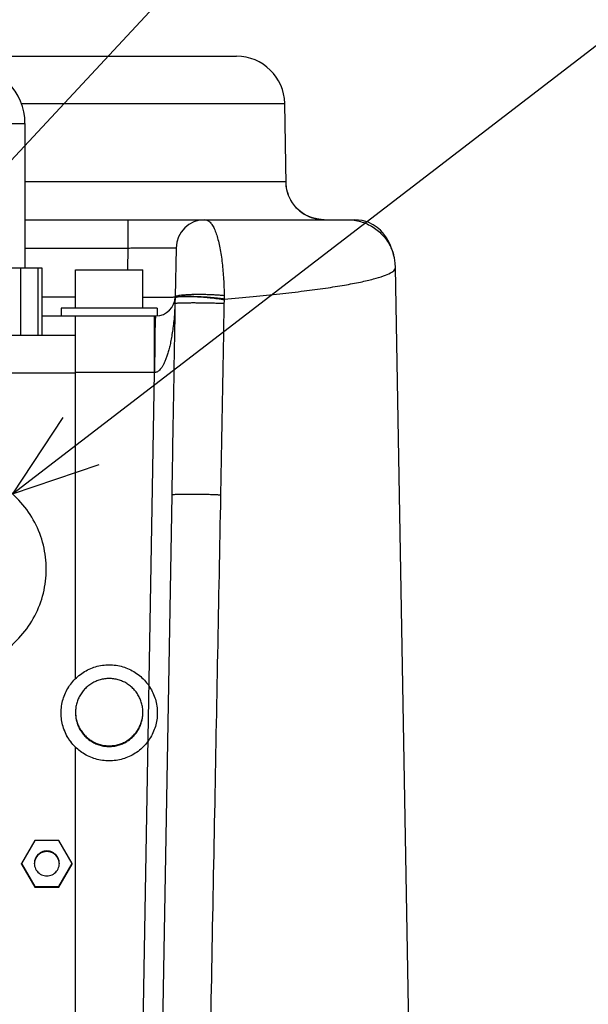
# Model space of a CAD drawing. Extents: x 0 to 594, y 0 to 420.
# Tile 47 of 64: x 523 to 535, y 205 to 225. Entities that reach past the tile are written whole.
import ezdxf

# ---------------------------------------------------------------- set-up
doc = ezdxf.new("R2010")
doc.units = 0
doc.header["$LTSCALE"] = 32.67
doc.layers.get('0').update_dxf_attribs({"linetype": 'CONTINUOUS'})
doc.layers.add('DRA_ITEM', color=7, linetype='CONTINUOUS')

msp = doc.modelspace()

# ---------------------------------------------------------------- linework, layer by layer
at = {"color": 7, "linetype": 'CONTINUOUS'}
for p, q in [((521.65574, 224.41009), (527.60455, 224.41009)), ((528.63373, 221.74694), (528.6044, 223.42754)), ((514.70574, 223.01009), (523.20574, 223.01009)), ((523.20574, 223.01009), (523.20574, 220.01009)), ((528.63387, 221.7421), (528.63373, 221.74695)), ((528.6347, 221.72709), (528.63387, 221.7421)), ((523.20574, 221.01009), (530.06505, 221.01009)), ((526.34545, 220.42056), (526.32769, 219.40311)), ((530.86797, 220.27821), (530.868, 220.27811)), ((514.35574, 220.01009), (523.55574, 220.01009)), ((523.55574, 220.01009), (523.55574, 218.61009)), ((531.35319, 194.41009), (530.90628, 220.0135)), ((524.25574, 219.17009), (524.25574, 219.97009)), ((524.25575, 219.97009), (525.65574, 219.97009)), ((525.65574, 219.17009), (525.65574, 219.97009)), ((523.55574, 219.01009), (525.92776, 219.01009)), ((523.95574, 219.17009), (523.95574, 219.01009)), ((525.95574, 219.17009), (523.95574, 219.17009)), ((524.25574, 211.46071), (524.25574, 219.01009)), ((525.95574, 219.17009), (525.95574, 219.01114)), ((513.65574, 218.61009), (524.25574, 218.61009)), ((526.25573, 215.28009), (525.91226, 195.60311)), ((524.25574, 201.46224), (524.25574, 210.03692)), ((523.40687, 208.0976), (523.12974, 207.61767)), ((523.91262, 208.0976), (523.40687, 208.0976)), ((524.18974, 207.61767), (523.91262, 208.0976)), ((523.12974, 207.60091), (523.12974, 207.61767)), ((523.12974, 207.61767), (523.40687, 207.13774)), ((523.12974, 207.60091), (523.40687, 207.12099)), ((523.91262, 207.13774), (524.18974, 207.61767)), ((523.91262, 207.12099), (524.18974, 207.60091)), ((524.18974, 207.60091), (524.18974, 207.61767)), ((523.40687, 207.12099), (523.40687, 207.13774)), ((523.40687, 207.13774), (523.91262, 207.13774)), ((523.40687, 207.12099), (523.91262, 207.12099)), ((523.91262, 207.12099), (523.91262, 207.13774))]:
    msp.add_line(p, q, dxfattribs=at)
at = {"color": 9, "linetype": 'CONTINUOUS'}
for p, q in [((523.12302, 223.42754), (528.6044, 223.42754)), ((528.62604, 221.79613), (523.20574, 221.79613)), ((525.34561, 221.01009), (525.34561, 220.42056)), ((523.20574, 220.42056), (525.34559, 220.42056)), ((525.34559, 220.42056), (525.33772, 219.97009)), ((523.11651, 218.61009), (523.11651, 220.01009)), ((523.47536, 220.01009), (523.47536, 218.61009)), ((523.55574, 219.40311), (524.25574, 219.40311)), ((525.90031, 217.83103), (525.90031, 219.01009)), ((513.65574, 217.82405), (524.25574, 217.82405)), ((525.90031, 217.83103), (524.25574, 217.83103)), ((525.6153, 201.50267), (525.90031, 217.83103))]:
    msp.add_line(p, q, dxfattribs=at)
at = {"color": 7, "linetype": 'CONTINUOUS'}
for points in [[(529.42535, 221.01009), (529.35995, 221.01278), (529.26963, 221.02544), (529.18464, 221.04727), (529.10556, 221.07699), (529.03272, 221.1134), (528.9663, 221.15541), (528.90635, 221.20203), (528.85281, 221.25239), (528.8056, 221.30568), (528.76469, 221.36099), (528.72997, 221.41742), (528.70121, 221.47412), (528.67815, 221.5302), (528.66068, 221.58378), (528.64857, 221.63207), (528.64099, 221.67263), (528.63676, 221.70432), (528.6347, 221.72709)], [(530.86797, 220.27821), (530.85598, 220.31964), (530.84229, 220.36329), (530.8275, 220.40643), (530.8113, 220.44948), (530.79324, 220.49293), (530.77273, 220.53731), (530.74896, 220.58317), (530.72083, 220.63111), (530.68685, 220.68163), (530.64511, 220.73494), (530.59306, 220.79087), (530.52745, 220.84844), (530.44448, 220.90526), (530.3404, 220.95666), (530.2133, 220.99495), (530.06505, 221.01009)], [(530.90628, 220.01369), (530.90057, 220.10692), (530.88333, 220.21563), (530.868, 220.27811)]]:
    msp.add_lwpolyline(points, dxfattribs=at)
for centre, radius, start, end in [((527.60455, 223.41009), 1, 1, 89.999914), ((522.00574, 223.01009), 1.2, 0, 90), ((526.94536, 220.41009), 0.6, 90, 178.99999), ((525.92776, 219.41009), 0.4, 270, 359)]:
    msp.add_arc(centre, radius, start, end, dxfattribs=at)
at = {"color": 9, "linetype": 'CONTINUOUS'}
for points, knots in [([(528.62604, 221.79613), (528.62676, 221.75475), (528.63465, 221.67198), (528.66552, 221.55125), (528.71468, 221.43672), (528.78096, 221.33119), (528.86276, 221.2372), (528.9581, 221.15699), (529.0647, 221.09252), (529.17998, 221.04532), (529.30115, 221.01654), (529.384, 221.01009), (529.42535, 221.01009)], [0, 0, 0, 0, 0.10003508, 0.20006646, 0.30009118, 0.4001069, 0.50011215, 0.60010648, 0.70009046, 0.80006566, 0.9000345, 1, 1, 1, 1]), ([(528.6338, 221.74698), (528.63373, 221.75333), (528.63337, 221.76577), (528.63155, 221.77988), (528.63053, 221.79613), (528.62604, 221.79613)], [0, 0, 0, 0, 0.36675699, 0.73378482, 1, 1, 1, 1]), ([(526.94536, 221.01009), (526.96447, 221.01009), (527.00619, 220.99896), (527.06028, 220.95424), (527.10902, 220.88618), (527.15328, 220.79622), (527.19303, 220.68657), (527.2281, 220.5599), (527.25843, 220.41919), (527.28406, 220.26732), (527.30516, 220.10685), (527.32188, 219.94017), (527.33438, 219.76984), (527.34282, 219.59855), (527.34592, 219.48433), (527.34686, 219.42752)], [0, 0, 0, 0, 0.03369439, 0.07297094, 0.12153426, 0.18043702, 0.24928492, 0.32698864, 0.41209809, 0.50305801, 0.59857254, 0.69753239, 0.79847818, 0.89978326, 1, 1, 1, 1]), ([(529.90429, 221.01009), (529.95131, 221.01009), (530.04551, 221.00341), (530.18392, 220.97359), (530.31684, 220.92456), (530.44156, 220.85731), (530.5556, 220.77317), (530.65666, 220.67384), (530.74273, 220.56131), (530.81208, 220.43783), (530.84961, 220.34118), (530.86548, 220.28713), (530.86797, 220.27821)], [0, 0, 0, 0, 0.10865133, 0.2173597, 0.326113, 0.43489558, 0.54368944, 0.65247571, 0.7612361, 0.86995439, 0.9786177, 1, 1, 1, 1]), ([(525.34559, 220.42056), (525.38521, 220.42098), (525.46435, 220.42175), (525.58211, 220.42277), (525.69721, 220.4236), (525.80738, 220.42424), (525.91063, 220.42468), (526.00536, 220.42489), (526.09042, 220.42494), (526.16442, 220.42462), (526.22725, 220.42458), (526.27533, 220.42306), (526.31421, 220.42444), (526.33022, 220.41987), (526.34549, 220.42295), (526.34545, 220.42056)], [0, 0, 0, 0, 0.11886211, 0.23741961, 0.35330015, 0.46417018, 0.56791675, 0.6630488, 0.74840883, 0.82291798, 0.88557077, 0.9353426, 0.97127206, 0.99281938, 1, 1, 1, 1]), ([(527.34666, 219.35871), (527.54777, 219.37551), (527.93385, 219.40975), (528.4874, 219.46571), (528.98943, 219.52388), (529.43723, 219.58383), (529.82829, 219.64521), (530.16069, 219.70725), (530.43224, 219.77005), (530.64317, 219.83085), (530.79025, 219.89358), (530.88117, 219.94582), (530.9055, 219.99742), (530.90591, 220.01367)], [0, 0, 0, 0, 0.16520808, 0.31729031, 0.45543539, 0.57891739, 0.68710414, 0.77946964, 0.8556165, 0.91532523, 0.95869201, 0.98665231, 1, 1, 1, 1]), ([(525.65574, 219.40121), (525.68489, 219.40107), (525.75576, 219.40077), (525.86469, 219.40044), (525.97819, 219.40017), (526.07814, 219.40035), (526.16375, 219.39995), (526.22982, 219.40185), (526.28361, 219.39878), (526.30517, 219.4055), (526.32365, 219.40077), (526.32567, 219.40107)], [0, 0, 0, 0, 0.13084308, 0.31822773, 0.48914892, 0.64012419, 0.76807764, 0.87040513, 0.94503514, 0.99044543, 1, 1, 1, 1]), ([(526.36131, 219.40002), (526.35301, 219.39867), (526.34153, 219.39649), (526.32724, 219.38932), (526.32699, 219.38535)], [0, 0, 0, 0, 0.68746853, 1, 1, 1, 1]), ([(527.34686, 219.42752), (527.32112, 219.43044), (527.26642, 219.43572), (527.18032, 219.44199), (527.08717, 219.44694), (526.98956, 219.45043), (526.89023, 219.45235), (526.79194, 219.45264), (526.69744, 219.45131), (526.60935, 219.44838), (526.53019, 219.44401), (526.46195, 219.43817), (526.40708, 219.43161), (526.36554, 219.42326), (526.34097, 219.4166), (526.32777, 219.40741), (526.32769, 219.40311)], [0, 0, 0, 0, 0.07560933, 0.160382, 0.25199018, 0.34790639, 0.4454786, 0.54200708, 0.63482213, 0.72136131, 0.79924492, 0.86634976, 0.92088485, 0.96148778, 0.98744401, 1, 1, 1, 1]), ([(526.72801, 219.40436), (526.71751, 219.40481), (526.67739, 219.40639), (526.61056, 219.40815), (526.53126, 219.40846), (526.46278, 219.40659), (526.40755, 219.40316), (526.37461, 219.3984), (526.36128, 219.39593)], [0, 0, 0, 0, 0.08576568, 0.32787201, 0.54578603, 0.73357584, 0.88624325, 1, 1, 1, 1]), ([(526.72806, 219.40864), (526.71751, 219.40898), (526.6773, 219.41014), (526.61037, 219.41135), (526.53106, 219.41128), (526.46256, 219.40942), (526.40761, 219.40632), (526.37443, 219.40216), (526.36131, 219.40002)], [0, 0, 0, 0, 0.08623433, 0.32860754, 0.54668107, 0.73446374, 0.88687781, 1, 1, 1, 1]), ([(527.3454, 219.342), (527.3199, 219.34655), (527.26565, 219.3553), (527.18011, 219.36697), (527.08744, 219.37771), (526.99023, 219.38721), (526.8912, 219.39521), (526.80358, 219.4008), (526.74928, 219.40346), (526.72801, 219.40436)], [0, 0, 0, 0, 0.12515868, 0.26547475, 0.41709925, 0.57585205, 0.73734643, 0.89711659, 1, 1, 1, 1]), ([(527.34666, 219.35871), (527.32106, 219.36244), (527.26663, 219.36958), (527.18088, 219.37904), (527.088, 219.3877), (526.99058, 219.3953), (526.89136, 219.40161), (526.80365, 219.40595), (526.74932, 219.40797), (526.72806, 219.40864)], [0, 0, 0, 0, 0.12496687, 0.26520757, 0.41684853, 0.57568632, 0.7373108, 0.89723208, 1, 1, 1, 1]), ([(527.34686, 219.42752), (527.34705, 219.41606), (527.3472, 219.39312), (527.34691, 219.37018), (527.34666, 219.35871)], [0, 0, 0, 0, 0.49962006, 1, 1, 1, 1]), ([(526.3236, 219.26301), (526.32109, 219.20104), (526.31449, 219.08267), (526.30055, 218.91372), (526.28259, 218.76092), (526.2621, 218.62266), (526.23997, 218.49735), (526.2162, 218.38458), (526.1907, 218.28406), (526.1635, 218.1949), (526.13614, 218.11567), (526.10842, 218.04637), (526.07983, 217.98744), (526.04971, 217.93907), (526.01912, 217.90034), (525.99145, 217.86823), (525.96252, 217.84635), (525.93401, 217.83566), (525.91579, 217.83186), (525.90718, 217.83139)], [0, 0, 0, 0, 0.1201661, 0.22965918, 0.32842997, 0.41821128, 0.50044003, 0.57493238, 0.64146752, 0.70130934, 0.75550059, 0.80383584, 0.84584779, 0.88224562, 0.91397135, 0.94141545, 0.96423343, 0.98329403, 1, 1, 1, 1]), ([(526.3236, 219.26301), (526.31267, 218.60621), (526.29032, 217.27856), (526.26744, 215.95093), (526.25573, 215.28009)], [0, 0, 0, 0, 0.49470712, 1, 1, 1, 1]), ([(526.32511, 219.35985), (526.32463, 219.35266), (526.32397, 219.33908), (526.32337, 219.31975), (526.32322, 219.30253), (526.32343, 219.28742), (526.32361, 219.27448), (526.3236, 219.2666), (526.32359, 219.26302)], [0, 0, 0, 0, 0.22302378, 0.42107307, 0.5990176, 0.75609598, 0.88905753, 1, 1, 1, 1]), ([(527.34152, 219.26203), (527.31479, 219.26349), (527.25793, 219.26618), (527.1684, 219.26953), (527.07145, 219.27238), (526.96998, 219.27462), (526.86704, 219.27619), (526.76572, 219.27704), (526.66906, 219.27716), (526.57998, 219.27652), (526.50112, 219.27521), (526.43493, 219.27312), (526.38315, 219.27081), (526.34787, 219.2674), (526.32939, 219.26537), (526.3236, 219.26296)], [0, 0, 0, 0, 0.07881183, 0.16763012, 0.26379417, 0.36442098, 0.46649273, 0.56694799, 0.66277411, 0.75109832, 0.82927486, 0.89496629, 0.9462182, 0.981533, 1, 1, 1, 1]), ([(527.34152, 219.26203), (527.33042, 218.6054), (527.30736, 217.27807), (527.28289, 215.95077), (527.27015, 215.28009)], [0, 0, 0, 0, 0.49469978, 1, 1, 1, 1]), ([(527.3454, 219.342), (527.34499, 219.33701), (527.34415, 219.32759), (527.34325, 219.31413), (527.34263, 219.30204), (527.34217, 219.29109), (527.34188, 219.28103), (527.34167, 219.27144), (527.34157, 219.26516), (527.34152, 219.26203)], [0, 0, 0, 0, 0.18736124, 0.35438726, 0.50542741, 0.64092493, 0.76460544, 0.88273289, 1, 1, 1, 1]), ([(527.34666, 219.35871), (527.34647, 219.35594), (527.34609, 219.35036), (527.34564, 219.3448), (527.3454, 219.342)], [0, 0, 0, 0, 0.49718747, 1, 1, 1, 1]), ([(525.91241, 218.60988), (525.9127, 218.62862), (525.91343, 218.67319), (525.91471, 218.74066), (525.9163, 218.80913), (525.91776, 218.86041), (525.919, 218.89658), (525.92014, 218.92591), (525.92135, 218.95173), (525.92272, 218.97393), (525.92367, 218.98659), (525.92461, 218.9963), (525.92556, 219.00373), (525.92638, 219.00745), (525.92717, 219.01009), (525.92776, 219.01009)], [0, 0, 0, 0, 0.14026963, 0.33349707, 0.50485217, 0.65269591, 0.71735102, 0.77559897, 0.87232454, 0.91065055, 0.94219792, 0.96690631, 0.98472712, 0.99565377, 1, 1, 1, 1]), ([(525.90718, 217.83139), (525.9072, 217.90841), (525.9075, 218.05929), (525.90849, 218.24504), (525.90967, 218.38682), (525.91071, 218.48568), (525.91164, 218.55768), (525.91221, 218.59664), (525.91234, 218.60467)], [0, 0, 0, 0, 0.29879751, 0.58533861, 0.72061793, 0.84886242, 0.96885367, 1, 1, 1, 1]), ([(527.27015, 215.28009), (527.24427, 215.28155), (527.18938, 215.28427), (527.10318, 215.28772), (527.01012, 215.29069), (526.91277, 215.2931), (526.81385, 215.29487), (526.71608, 215.29597), (526.6222, 215.29635), (526.53472, 215.29603), (526.45631, 215.29496), (526.38842, 215.29336), (526.33497, 215.29083), (526.29222, 215.2887), (526.27218, 215.28466), (526.25578, 215.28317), (526.25573, 215.28009)], [0, 0, 0, 0, 0.076546, 0.16224941, 0.25474293, 0.35146966, 0.44975475, 0.54687994, 0.64015927, 0.72701395, 0.80504449, 0.87209845, 0.92633308, 0.96627491, 0.99089658, 1, 1, 1, 1]), ([(527.27015, 215.28009), (527.22826, 213.076), (527.14285, 208.57765), (527.0123, 201.69114), (526.92368, 197.00872), (526.87852, 194.62056)], [0, 0, 0, 0, 0.32005826, 0.65321279, 1, 1, 1, 1])]:
    msp.add_open_spline(points, degree=3, knots=knots, dxfattribs=at)
for points in [[(526.32567, 219.40107), (526.32689, 219.40124), (526.32767, 219.40183), (526.32769, 219.40311)], [(526.32887, 219.3835), (526.32756, 219.38212), (526.32666, 219.38053), (526.32651, 219.37867)], [(526.33567, 219.38809), (526.33318, 219.38683), (526.33065, 219.38535), (526.32887, 219.3835)], [(526.36128, 219.39593), (526.35274, 219.39434), (526.34451, 219.39257), (526.33567, 219.38809)], [(526.32651, 219.37858), (526.32601, 219.37234), (526.32552, 219.3661), (526.32511, 219.35985)], [(525.91234, 218.60467), (525.91236, 218.6064), (525.91239, 218.60814), (525.91241, 218.60988)], [(525.90718, 217.83139), (525.90489, 217.83127), (525.9026, 217.83115), (525.90031, 217.83103)]]:
    msp.add_open_spline(points, degree=3, dxfattribs=at)
at = {"color": 7, "linetype": 'CONTINUOUS'}
for points, knots in [([(521.55574, 211.64748), (521.72392, 211.64748), (522.06167, 211.68841), (522.53778, 211.86904), (522.95712, 212.15839), (523.29494, 212.53967), (523.5317, 212.9907), (523.65363, 213.48529), (523.65363, 213.99467), (523.5317, 214.48925), (523.29494, 214.94029), (522.95712, 215.32157), (522.53778, 215.61092), (522.06167, 215.79155), (521.72392, 215.83248), (521.55574, 215.83248)], [0, 0, 0, 0, 0.07692876, 0.15385623, 0.23078138, 0.30770375, 0.3846235, 0.46154139, 0.53845861, 0.6153765, 0.69229625, 0.76921862, 0.84614377, 0.92307124, 1, 1, 1, 1]), ([(523.95574, 210.75021), (523.95574, 210.7978), (523.96255, 210.89299), (523.99299, 211.03286), (524.04302, 211.16698), (524.11163, 211.29261), (524.19742, 211.4072), (524.29866, 211.50842), (524.41326, 211.5942), (524.53892, 211.6628), (524.67306, 211.71282), (524.81293, 211.74325), (524.90819, 211.75006), (524.95574, 211.75006)], [0, 0, 0, 0, 0.09090224, 0.18180503, 0.27270889, 0.36361424, 0.45452138, 0.54543047, 0.63634151, 0.72725434, 0.81816867, 0.90908406, 1, 1, 1, 1]), ([(524.95574, 211.75006), (525.0033, 211.75006), (525.09856, 211.74325), (525.23843, 211.71282), (525.37257, 211.6628), (525.49822, 211.5942), (525.61283, 211.50842), (525.71407, 211.4072), (525.79986, 211.29261), (525.86847, 211.16698), (525.9185, 211.03286), (525.94894, 210.89299), (525.95574, 210.7978), (525.95574, 210.75021)], [0, 0, 0, 0, 0.09091594, 0.18183133, 0.27274566, 0.36365849, 0.45456953, 0.54547862, 0.63638576, 0.72729111, 0.81819497, 0.90909776, 1, 1, 1, 1]), ([(524.95574, 211.46407), (524.9239, 211.46407), (524.86012, 211.45971), (524.7663, 211.44021), (524.676, 211.40812), (524.5909, 211.36404), (524.51261, 211.30878), (524.44257, 211.24337), (524.38209, 211.16904), (524.33229, 211.08717), (524.29411, 210.99928), (524.26825, 210.90701), (524.25738, 210.8279), (524.25575, 210.78011), (524.25575, 210.76417)], [0, 0, 0, 0, 0.08696308, 0.17392568, 0.26088734, 0.34784768, 0.43480642, 0.52176339, 0.60871857, 0.69567204, 0.78262404, 0.86957491, 0.95652505, 1, 1, 1, 1]), ([(525.65574, 210.76417), (525.65574, 210.78011), (525.65411, 210.8279), (525.64324, 210.90701), (525.61738, 210.99928), (525.5792, 211.08717), (525.5294, 211.16904), (525.46892, 211.24337), (525.39888, 211.30878), (525.32059, 211.36404), (525.23549, 211.40812), (525.14519, 211.44021), (525.05137, 211.45971), (524.98759, 211.46407), (524.95574, 211.46407)], [0, 0, 0, 0, 0.04347495, 0.13042509, 0.21737596, 0.30432796, 0.39128143, 0.47823661, 0.56519358, 0.65215232, 0.73911266, 0.82607432, 0.91303692, 1, 1, 1, 1]), ([(524.95574, 209.75036), (524.90819, 209.75036), (524.81293, 209.75717), (524.67306, 209.7876), (524.53892, 209.83762), (524.41326, 209.90622), (524.29866, 209.992), (524.19742, 210.09322), (524.11163, 210.20781), (524.04302, 210.33344), (523.99299, 210.46756), (523.96255, 210.60743), (523.95574, 210.70262), (523.95574, 210.75021)], [0, 0, 0, 0, 0.09091594, 0.18183133, 0.27274566, 0.36365849, 0.45456953, 0.54547862, 0.63638576, 0.72729111, 0.81819497, 0.90909776, 1, 1, 1, 1]), ([(524.25398, 210.03512), (524.23524, 210.05358), (524.18463, 210.10751), (524.11163, 210.20502), (524.04302, 210.33065), (523.99299, 210.46477), (523.96255, 210.60464), (523.95574, 210.69982), (523.95574, 210.74742)], [0, 0, 0, 0, 0.09953747, 0.27963565, 0.45973028, 0.63982196, 0.81991153, 1, 1, 1, 1]), ([(524.25575, 210.76417), (524.25575, 210.74824), (524.25738, 210.70044), (524.26825, 210.62133), (524.29411, 210.52906), (524.33229, 210.44117), (524.38209, 210.3593), (524.44257, 210.28497), (524.51261, 210.21957), (524.5909, 210.16431), (524.676, 210.12022), (524.7663, 210.08813), (524.86012, 210.06864), (524.9239, 210.06428), (524.95574, 210.06428)], [0, 0, 0, 0, 0.04347495, 0.13042509, 0.21737596, 0.30432796, 0.39128143, 0.47823661, 0.56519358, 0.65215232, 0.73911266, 0.82607432, 0.91303692, 1, 1, 1, 1]), ([(524.25575, 210.75021), (524.25575, 210.73428), (524.25738, 210.68648), (524.26825, 210.60737), (524.29411, 210.5151), (524.33229, 210.42721), (524.38209, 210.34534), (524.44257, 210.27101), (524.51261, 210.2056), (524.5909, 210.15034), (524.676, 210.10626), (524.7663, 210.07417), (524.86012, 210.05468), (524.9239, 210.05032), (524.95574, 210.05032)], [0, 0, 0, 0, 0.04347495, 0.13042509, 0.21737596, 0.30432796, 0.39128143, 0.47823661, 0.56519358, 0.65215232, 0.73911266, 0.82607432, 0.91303692, 1, 1, 1, 1]), ([(524.95574, 210.06428), (524.98759, 210.06428), (525.05137, 210.06864), (525.14519, 210.08813), (525.23549, 210.12022), (525.32059, 210.16431), (525.39888, 210.21957), (525.46892, 210.28497), (525.5294, 210.3593), (525.5792, 210.44117), (525.61738, 210.52906), (525.64324, 210.62133), (525.65411, 210.70044), (525.65574, 210.74824), (525.65574, 210.76417)], [0, 0, 0, 0, 0.08696308, 0.17392568, 0.26088734, 0.34784768, 0.43480642, 0.52176339, 0.60871857, 0.69567204, 0.78262404, 0.86957491, 0.95652505, 1, 1, 1, 1]), ([(524.95574, 210.05032), (524.98759, 210.05032), (525.05137, 210.05468), (525.14519, 210.07417), (525.23549, 210.10626), (525.32059, 210.15034), (525.39888, 210.2056), (525.46892, 210.27101), (525.5294, 210.34534), (525.5792, 210.42721), (525.61738, 210.5151), (525.64324, 210.60737), (525.65411, 210.68648), (525.65574, 210.73428), (525.65574, 210.75021)], [0, 0, 0, 0, 0.08696308, 0.17392568, 0.26088734, 0.34784768, 0.43480642, 0.52176339, 0.60871857, 0.69567204, 0.78262404, 0.86957491, 0.95652505, 1, 1, 1, 1]), ([(525.95574, 210.75021), (525.95574, 210.70262), (525.94894, 210.60743), (525.9185, 210.46756), (525.86847, 210.33344), (525.79986, 210.20781), (525.71407, 210.09322), (525.61283, 209.992), (525.49822, 209.90622), (525.37257, 209.83762), (525.23843, 209.7876), (525.09856, 209.75717), (525.0033, 209.75036), (524.95574, 209.75036)], [0, 0, 0, 0, 0.09090224, 0.18180503, 0.27270889, 0.36361424, 0.45452138, 0.54543047, 0.63634151, 0.72725434, 0.81816867, 0.90908406, 1, 1, 1, 1]), ([(523.65974, 207.87763), (523.62117, 207.87763), (523.54294, 207.85988), (523.44957, 207.78529), (523.40626, 207.69546), (523.39977, 207.63712), (523.39977, 207.61767)], [0, 0, 0, 0, 0.28573389, 0.57145302, 0.85715374, 1, 1, 1, 1]), ([(523.65974, 207.86367), (523.61488, 207.86367), (523.52344, 207.83937), (523.42735, 207.743), (523.40222, 207.65784), (523.40009, 207.61696)], [0, 0, 0, 0, 0.34454539, 0.68906806, 1, 1, 1, 1]), ([(523.91972, 207.61767), (523.91972, 207.63712), (523.91323, 207.69546), (523.86992, 207.78529), (523.77655, 207.85988), (523.69831, 207.87763), (523.65974, 207.87763)], [0, 0, 0, 0, 0.14284626, 0.42854698, 0.71426611, 1, 1, 1, 1]), ([(523.9194, 207.61696), (523.91727, 207.65784), (523.89214, 207.743), (523.79605, 207.83937), (523.70461, 207.86367), (523.65974, 207.86367)], [0, 0, 0, 0, 0.31093194, 0.65545461, 1, 1, 1, 1]), ([(523.39977, 207.61767), (523.39977, 207.59822), (523.40626, 207.53988), (523.44957, 207.45005), (523.54294, 207.37546), (523.62117, 207.35771), (523.65974, 207.35771)], [0, 0, 0, 0, 0.14284626, 0.42854698, 0.71426611, 1, 1, 1, 1]), ([(523.65974, 207.35771), (523.69831, 207.35771), (523.77655, 207.37546), (523.86992, 207.45005), (523.91323, 207.53988), (523.91972, 207.59822), (523.91972, 207.61767)], [0, 0, 0, 0, 0.28573389, 0.57145302, 0.85715374, 1, 1, 1, 1])]:
    msp.add_open_spline(points, degree=3, knots=knots, dxfattribs=at)
at = {"layer": 'DRA_ITEM', "color": 2, "linetype": 'CONTINUOUS'}
for p, q in [((516.29989, 215.13977), (534.75429, 234.95848)), ((522.94354, 215.30624), (535.07499, 224.63644))]:
    msp.add_line(p, q, dxfattribs=at)
msp.add_lwpolyline([(523.99504, 216.8916), (522.94354, 215.30624), (524.74568, 215.91559)], dxfattribs=at)

doc.saveas('drawing.dxf')
